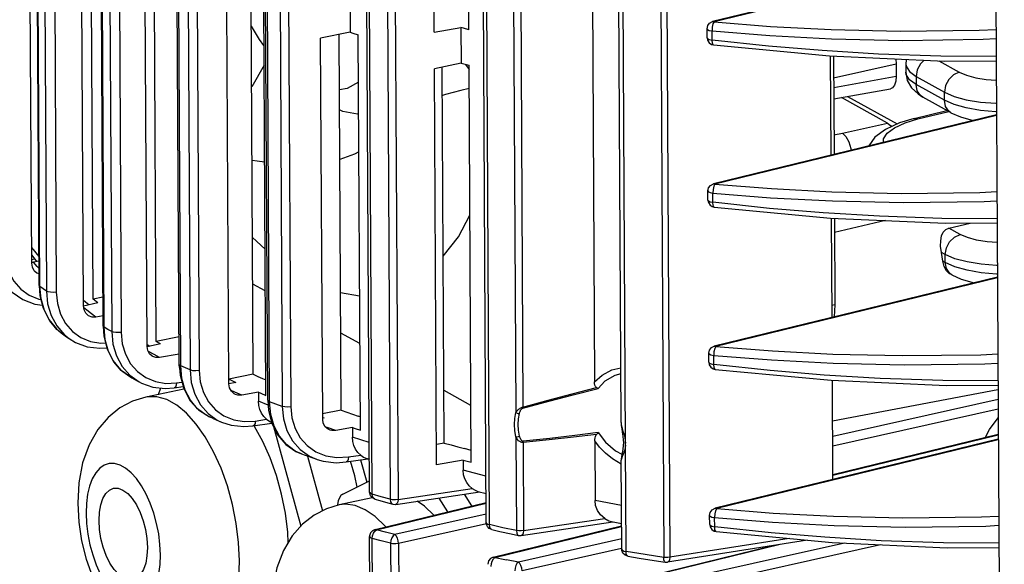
# Model space of a CAD drawing. Header units: millimetres. Extents: x 26456 to 27930, y -18123 to -17119.
# Tile 60 of 96: x 27289 to 27357, y -17793 to -17756. Entities that reach past the tile are written whole.
import ezdxf

# ---------------------------------------------------------------- set-up
doc = ezdxf.new("R2010")
doc.units = ezdxf.units.MM
for name, color, linetype in [('LJ-Y31201-04SOLIDLINE', 7, 'Continuous'), ('LJ-Y31201-19SOLIDLINE', 7, 'Continuous'), ('LJ-Y31201-27SOLIDLINE', 7, 'Continuous'), ('Y31201-Y31202-PP-28_2SOLIDLINE', 7, 'Continuous'), ('Y31201-Y31202-PP-31_2SOLIDLINE', 7, 'Continuous')]:
    doc.layers.add(name, color=color, linetype=linetype)

msp = doc.modelspace()

# ---------------------------------------------------------------- linework, layer by layer
at = {"layer": 'LJ-Y31201-04SOLIDLINE', "color": 7}
for p, q in [((27356.741, -17750.921), (27337.04, -17755.725)), ((27356.741, -17750.965), (27337.147, -17755.743)), ((27336.659, -17756.213), (27336.704, -17756.004)), ((27336.662, -17756.848), (27336.659, -17756.213)), ((27337.02, -17756.119), (27337.004, -17756.373)), ((27337.072, -17755.888), (27337.02, -17756.119)), ((27337.04, -17755.725), (27337.147, -17755.743)), ((27337.147, -17755.743), (27337.072, -17755.888)), ((27337.008, -17757.008), (27337.004, -17756.373)), ((27336.806, -17757.196), (27336.961, -17757.303)), ((27336.961, -17757.303), (27337.102, -17757.342)), ((27340.94, -17757.428), (27337.008, -17757.008)), ((27349.789, -17758.31), (27349.822, -17758.681)), ((27349.822, -17758.681), (27345.469, -17759.655)), ((27349.822, -17758.681), (27349.827, -17759.526)), ((27350.484, -17758.658), (27350.487, -17759.238)), ((27350.484, -17758.659), (27350.51, -17758.831)), ((27350.51, -17758.831), (27350.743, -17759.202)), ((27352.784, -17758.445), (27354.215, -17759.241)), ((27345.472, -17760.302), (27349.827, -17759.526)), ((27350.487, -17759.237), (27350.592, -17759.811)), ((27350.743, -17759.202), (27351.208, -17759.542)), ((27351.208, -17759.542), (27353.175, -17760.636)), ((27351.208, -17759.542), (27351.211, -17760.101)), ((27345.476, -17761.095), (27349.427, -17760.391)), ((27350.592, -17759.811), (27350.89, -17760.332)), ((27351.211, -17760.101), (27350.746, -17759.764)), ((27353.178, -17761.195), (27351.211, -17760.101)), ((27349.217, -17762.785), (27346.008, -17761)), ((27346.442, -17760.923), (27349.886, -17762.838)), ((27353.639, -17762.062), (27351.672, -17760.968)), ((27353.178, -17761.195), (27353.175, -17760.636)), ((27356.801, -17762.207), (27337.101, -17767.011)), ((27356.802, -17762.25), (27337.208, -17767.028)), ((27351.071, -17762.453), (27353.345, -17761.898)), ((27351.071, -17762.453), (27351.338, -17762.497)), ((27351.338, -17762.497), (27353.481, -17761.974)), ((27346.077, -17763.487), (27349.217, -17762.785)), ((27350.436, -17762.769), (27351.338, -17762.497)), ((27345.49, -17763.59), (27346.077, -17763.487)), ((27337.133, -17767.174), (27337.081, -17767.404)), ((27337.101, -17767.011), (27337.208, -17767.028)), ((27337.208, -17767.028), (27337.133, -17767.174)), ((27336.719, -17767.499), (27336.764, -17767.289)), ((27336.723, -17768.134), (27336.719, -17767.499)), ((27337.081, -17767.404), (27337.065, -17767.659)), ((27337.068, -17768.293), (27337.065, -17767.659)), ((27336.866, -17768.482), (27337.022, -17768.589)), ((27337.022, -17768.589), (27337.163, -17768.628)), ((27341, -17768.714), (27337.068, -17768.293)), ((27349.081, -17769.562), (27345.526, -17770.385)), ((27353.485, -17770.087), (27354.972, -17769.74)), ((27354.276, -17770.526), (27353.485, -17770.087)), ((27353.235, -17771.922), (27352.968, -17771.774)), ((27353.238, -17772.481), (27353.235, -17771.922)), ((27353.238, -17772.481), (27353.077, -17772.391)), ((27353.576, -17773.279), (27353.542, -17773.259)), ((27353.695, -17773.345), (27353.548, -17773.239)), ((27353.7, -17773.348), (27353.576, -17773.279)), ((27356.862, -17773.493), (27337.161, -17778.297)), ((27356.862, -17773.536), (27337.268, -17778.314)), ((27336.78, -17778.785), (27336.825, -17778.575)), ((27336.783, -17779.42), (27336.78, -17778.785)), ((27337.141, -17778.69), (27337.126, -17778.945)), ((27337.194, -17778.46), (27337.141, -17778.69)), ((27337.161, -17778.297), (27337.268, -17778.314)), ((27337.268, -17778.314), (27337.194, -17778.46)), ((27337.129, -17779.579), (27337.126, -17778.945)), ((27341.061, -17780), (27337.129, -17779.579)), ((27336.927, -17779.768), (27337.082, -17779.875)), ((27337.082, -17779.875), (27337.223, -17779.913)), ((27356.904, -17781.329), (27345.396, -17783.513)), ((27356.908, -17782.013), (27345.402, -17784.588)), ((27356.911, -17782.685), (27345.406, -17785.26)), ((27356.923, -17784.778), (27337.222, -17789.582)), ((27356.923, -17784.822), (27337.329, -17789.6)), ((27345.416, -17787.224), (27356.921, -17784.418)), ((27345.416, -17787.267), (27356.921, -17784.462)), ((27313.552, -17791.056), (27321.283, -17789.171)), ((27313.659, -17791.073), (27321.283, -17789.214)), ((27336.84, -17790.071), (27336.885, -17789.861)), ((27337.254, -17789.746), (27337.202, -17789.976)), ((27337.222, -17789.582), (27337.329, -17789.6)), ((27337.329, -17789.6), (27337.254, -17789.746)), ((27321.287, -17789.985), (27314.924, -17791.409)), ((27336.844, -17790.705), (27336.84, -17790.071)), ((27337.202, -17789.976), (27337.186, -17790.231)), ((27337.19, -17790.865), (27337.186, -17790.231)), ((27313.552, -17791.056), (27313.372, -17791.14)), ((27313.437, -17791.306), (27313.538, -17791.161)), ((27313.538, -17791.161), (27313.659, -17791.073)), ((27313.552, -17791.056), (27313.659, -17791.073)), ((27321.307, -17790.653), (27315.185, -17792.023)), ((27321.779, -17792.987), (27330.712, -17790.809)), ((27321.886, -17793.005), (27330.712, -17790.853)), ((27336.988, -17791.054), (27337.143, -17791.161)), ((27337.143, -17791.161), (27337.284, -17791.199)), ((27341.122, -17791.285), (27337.19, -17790.865)), ((27313.172, -17791.494), (27313.17, -17791.544)), ((27313.383, -17831.227), (27313.17, -17791.544)), ((27313.349, -17791.673), (27313.371, -17791.486)), ((27313.562, -17831.356), (27313.349, -17791.673)), ((27313.371, -17791.486), (27313.437, -17791.306)), ((27330.717, -17791.714), (27323.526, -17793.323)), ((27314.622, -17792.011), (27314.836, -17831.714)), ((27315.185, -17792.023), (27315.399, -17831.726)), ((27330.711, -17792.388), (27323.787, -17793.938)), ((27331.414, -17794.576), (27341.249, -17792.178)), ((27341.751, -17792.099), (27331.521, -17794.593)), ((27346.22, -17792), (27333.514, -17794.843)), ((27348.724, -17792.112), (27333.783, -17795.456)), ((27321.452, -17793.246), (27321.398, -17793.476)), ((27321.589, -17793.08), (27321.452, -17793.246)), ((27321.779, -17792.988), (27321.589, -17793.08)), ((27321.647, -17793.429), (27321.702, -17793.247)), ((27321.702, -17793.247), (27321.786, -17793.098)), ((27321.786, -17793.098), (27321.886, -17793.005)), ((27323.526, -17793.323), (27322.691, -17793.164)), ((27321.63, -17793.618), (27321.647, -17793.429))]:
    msp.add_line(p, q, dxfattribs=at)
for points in [[(27336.659, -17756.213), (27336.688, -17756.271), (27336.811, -17756.335), (27337.004, -17756.373)], [(27336.704, -17756.004), (27336.837, -17755.828), (27337.04, -17755.725)], [(27337.147, -17755.743), (27341.082, -17756.054), (27345.287, -17756.275), (27350.107, -17756.387), (27355.586, -17756.325), (27356.77, -17756.263)], [(27336.662, -17756.848), (27336.692, -17756.905), (27336.814, -17756.969), (27337.008, -17757.008)], [(27336.662, -17756.848), (27336.694, -17757.022), (27336.806, -17757.196)], [(27337.004, -17756.373), (27341.02, -17756.691), (27345.319, -17756.915), (27350.258, -17757.026), (27355.879, -17756.954), (27356.773, -17756.906)], [(27337.099, -17757.341), (27337.08, -17757.332), (27337.026, -17757.219), (27337.008, -17757.008)], [(27337.103, -17757.342), (27345.185, -17758.104), (27353.199, -17758.463), (27356.781, -17758.444)], [(27356.78, -17758.149), (27352.938, -17758.128), (27348.592, -17757.977), (27344.676, -17757.741), (27340.94, -17757.428)], [(27350.542, -17758.344), (27350.485, -17758.579), (27350.484, -17758.659)], [(27351.773, -17758.399), (27351.508, -17758.656), (27351.285, -17759.082), (27351.208, -17759.542)], [(27349.827, -17759.526), (27349.797, -17759.872), (27349.707, -17760.148), (27349.565, -17760.329), (27349.427, -17760.391)], [(27350.746, -17759.764), (27350.513, -17759.404), (27350.487, -17759.238)], [(27354.215, -17759.241), (27353.813, -17759.422), (27353.476, -17759.749), (27353.252, -17760.175), (27353.175, -17760.636)], [(27354.215, -17759.241), (27354.718, -17759.459), (27355.355, -17759.631), (27356.094, -17759.747), (27356.789, -17759.795)], [(27350.89, -17760.332), (27351.34, -17760.757), (27351.673, -17760.969)], [(27351.672, -17760.968), (27351.52, -17760.859), (27351.292, -17760.528), (27351.211, -17760.101)], [(27353.175, -17760.636), (27353.848, -17760.929), (27354.697, -17761.16), (27355.681, -17761.317), (27356.751, -17761.394), (27356.797, -17761.394)], [(27356.8, -17762.008), (27356.754, -17762.007), (27355.684, -17761.907), (27354.7, -17761.732), (27353.851, -17761.491), (27353.178, -17761.195)], [(27353.635, -17762.059), (27353.487, -17761.953), (27353.259, -17761.622), (27353.178, -17761.195)], [(27351.071, -17762.453), (27350.054, -17762.759), (27349.068, -17763.218), (27348.345, -17763.77), (27347.918, -17764.373)], [(27353.635, -17762.059), (27354.293, -17762.355), (27355.183, -17762.602)], [(27348.934, -17764.125), (27348.94, -17763.881), (27349.205, -17763.48), (27349.712, -17763.103), (27350.436, -17762.769)], [(27349.217, -17762.785), (27349.423, -17762.951), (27349.482, -17763.025)], [(27346.077, -17763.487), (27346.318, -17763.716), (27346.527, -17764.088), (27346.672, -17764.547), (27346.688, -17764.673)], [(27336.764, -17767.289), (27336.897, -17767.114), (27337.101, -17767.011)], [(27337.208, -17767.028), (27341.142, -17767.34), (27345.348, -17767.561), (27350.168, -17767.673), (27355.646, -17767.61), (27356.83, -17767.549)], [(27336.719, -17767.499), (27336.749, -17767.556), (27336.871, -17767.62), (27337.065, -17767.659)], [(27337.065, -17767.659), (27341.081, -17767.976), (27345.379, -17768.201), (27350.319, -17768.312), (27355.939, -17768.24), (27356.834, -17768.192)], [(27336.723, -17768.134), (27336.752, -17768.191), (27336.875, -17768.255), (27337.068, -17768.293)], [(27336.723, -17768.134), (27336.755, -17768.307), (27336.866, -17768.482)], [(27337.16, -17768.627), (27337.141, -17768.618), (27337.087, -17768.505), (27337.068, -17768.293)], [(27337.164, -17768.628), (27345.246, -17769.39), (27353.259, -17769.749), (27356.842, -17769.73)], [(27356.84, -17769.435), (27352.998, -17769.414), (27348.653, -17769.263), (27344.737, -17769.026), (27341, -17768.714)], [(27352.968, -17771.774), (27352.91, -17771.355), (27352.919, -17770.963), (27352.984, -17770.631), (27353.1, -17770.371), (27353.266, -17770.188), (27353.485, -17770.087)], [(27353.235, -17771.922), (27353.312, -17771.461), (27353.536, -17771.035), (27353.874, -17770.707), (27354.276, -17770.526)], [(27356.849, -17771.08), (27356.154, -17771.033), (27355.416, -17770.917), (27354.778, -17770.745), (27354.276, -17770.526)], [(27353.077, -17772.391), (27353.03, -17772.082), (27352.968, -17771.774)], [(27356.858, -17772.68), (27356.811, -17772.68), (27355.741, -17772.603), (27354.758, -17772.445), (27353.909, -17772.215), (27353.235, -17771.922)], [(27353.542, -17773.259), (27353.318, -17773.049), (27353.162, -17772.753), (27353.077, -17772.391)], [(27356.861, -17773.293), (27356.815, -17773.293), (27355.745, -17773.193), (27354.761, -17773.018), (27353.912, -17772.777), (27353.238, -17772.481)], [(27353.548, -17773.239), (27353.32, -17772.908), (27353.238, -17772.481)], [(27353.695, -17773.345), (27354.353, -17773.641), (27355.243, -17773.887)], [(27336.78, -17778.785), (27336.809, -17778.842), (27336.932, -17778.906), (27337.126, -17778.945)], [(27336.825, -17778.575), (27336.958, -17778.4), (27337.161, -17778.297)], [(27337.268, -17778.314), (27341.203, -17778.625), (27345.408, -17778.847), (27350.229, -17778.959), (27355.707, -17778.896), (27356.891, -17778.835)], [(27336.783, -17779.419), (27336.815, -17779.593), (27336.927, -17779.768)], [(27336.783, -17779.42), (27336.813, -17779.477), (27336.936, -17779.541), (27337.129, -17779.579)], [(27337.126, -17778.945), (27341.142, -17779.262), (27345.44, -17779.487), (27350.38, -17779.598), (27356, -17779.526), (27356.894, -17779.478)], [(27337.22, -17779.913), (27337.201, -17779.904), (27337.147, -17779.791), (27337.129, -17779.579)], [(27337.224, -17779.913), (27345.307, -17780.676), (27353.32, -17781.035), (27356.903, -17781.015)], [(27356.901, -17780.72), (27353.059, -17780.7), (27348.713, -17780.549), (27344.798, -17780.312), (27341.061, -17780)], [(27356.045, -17784.632), (27356.315, -17784.094), (27356.915, -17783.296)], [(27336.885, -17789.861), (27337.019, -17789.686), (27337.222, -17789.582)], [(27337.329, -17789.6), (27341.264, -17789.911), (27345.469, -17790.133), (27350.289, -17790.244), (27355.768, -17790.182), (27356.951, -17790.12)], [(27336.84, -17790.071), (27336.87, -17790.128), (27336.993, -17790.192), (27337.186, -17790.231)], [(27337.186, -17790.231), (27341.202, -17790.548), (27345.501, -17790.773), (27350.44, -17790.883), (27356.061, -17790.812), (27356.955, -17790.763)], [(27313.372, -17791.14), (27313.236, -17791.293), (27313.172, -17791.494)], [(27314.924, -17791.409), (27314.282, -17791.241), (27313.659, -17791.073)], [(27336.844, -17790.705), (27336.874, -17790.763), (27336.996, -17790.827), (27337.19, -17790.865)], [(27336.844, -17790.705), (27336.876, -17790.879), (27336.988, -17791.054)], [(27337.281, -17791.199), (27337.262, -17791.19), (27337.208, -17791.076), (27337.19, -17790.865)], [(27337.285, -17791.199), (27345.367, -17791.961), (27353.381, -17792.321), (27356.963, -17792.301)], [(27313.17, -17791.544), (27313.212, -17791.612), (27313.349, -17791.673)], [(27314.622, -17792.011), (27313.976, -17791.842), (27313.349, -17791.673)], [(27314.924, -17791.409), (27314.806, -17791.498), (27314.708, -17791.643), (27314.644, -17791.823), (27314.622, -17792.011)], [(27315.185, -17792.023), (27315.162, -17791.833), (27315.103, -17791.648), (27315.019, -17791.499), (27314.924, -17791.409)], [(27356.962, -17792.006), (27353.12, -17791.986), (27348.774, -17791.834), (27344.858, -17791.598), (27341.122, -17791.285)], [(27315.185, -17792.023), (27314.996, -17792.046), (27314.796, -17792.041), (27314.622, -17792.011)], [(27321.779, -17792.987), (27321.789, -17792.986), (27322.691, -17793.164)], [(27323.526, -17793.323), (27323.429, -17793.417), (27323.349, -17793.567), (27323.297, -17793.749), (27323.28, -17793.939)], [(27323.787, -17793.938), (27323.764, -17793.747), (27323.705, -17793.562), (27323.621, -17793.414), (27323.526, -17793.323)]]:
    msp.add_lwpolyline(points, dxfattribs=at)
at = {"layer": 'LJ-Y31201-19SOLIDLINE', "color": 7}
for p, q in [((27290.174, -17774.071), (27289.89, -17721.07)), ((27290.22, -17774.142), (27289.935, -17721.14)), ((27290.391, -17721.473), (27290.676, -17774.468)), ((27291.079, -17721.547), (27291.364, -17774.541)), ((27294.625, -17776.902), (27294.341, -17723.936)), ((27294.696, -17776.989), (27294.411, -17724.023)), ((27294.939, -17724.316), (27295.223, -17777.282)), ((27295.601, -17724.374), (27295.886, -17777.34)), ((27299.924, -17779.565), (27299.64, -17726.571)), ((27300.025, -17779.667), (27299.741, -17726.672)), ((27300.395, -17726.957), (27300.68, -17779.958)), ((27301.027, -17726.999), (27301.311, -17780.001)), ((27313.172, -17788.465), (27312.842, -17727.027)), ((27313.351, -17788.594), (27313.021, -17727.157)), ((27314.271, -17727.481), (27314.601, -17788.954)), ((27314.82, -17727.496), (27315.15, -17788.969)), ((27320.083, -17756.284), (27319.935, -17728.662)), ((27321.29, -17790.576), (27320.959, -17728.885)), ((27306.079, -17782.059), (27305.794, -17728.972)), ((27306.216, -17782.174), (27305.931, -17729.087)), ((27306.807, -17729.385), (27307.093, -17782.49)), ((27307.402, -17729.414), (27307.687, -17782.518)), ((27317.67, -17756.454), (27317.522, -17728.909)), ((27321.522, -17790.718), (27321.19, -17729.027)), ((27333.31, -17730.839), (27333.644, -17792.997)), ((27333.736, -17730.827), (27334.07, -17792.985)), ((27323.106, -17737.587), (27323.35, -17782.924)), ((27323.601, -17737.979), (27323.84, -17782.535)), ((27328.587, -17737.866), (27328.818, -17780.784)), ((27330.981, -17785.054), (27330.727, -17738.197)), ((27330.673, -17783.606), (27330.435, -17739.203)), ((27289.658, -17772.536), (27289.516, -17746.048)), ((27293.253, -17775.497), (27293.111, -17749.058)), ((27293.933, -17775.039), (27293.792, -17748.918)), ((27297.686, -17778.317), (27297.544, -17751.897)), ((27298.328, -17777.979), (27298.187, -17751.764)), ((27305.072, -17780.256), (27304.932, -17754.127)), ((27311.81, -17753.874), (27311.824, -17756.46)), ((27303.381, -17780.924), (27303.239, -17754.475)), ((27305.948, -17781.722), (27305.8, -17754.269)), ((27317.67, -17756.454), (27319.524, -17756.141)), ((27319.524, -17756.141), (27319.538, -17758.623)), ((27311.824, -17756.46), (27309.763, -17756.884)), ((27309.906, -17783.392), (27309.763, -17756.884)), ((27311.197, -17782.754), (27311.057, -17756.617)), ((27312.531, -17784.154), (27312.383, -17756.638)), ((27345.297, -17765.012), (27345.26, -17758.107)), ((27319.538, -17758.623), (27317.683, -17759.005)), ((27317.831, -17786.549), (27317.683, -17759.005)), ((27318.373, -17785.042), (27318.232, -17758.892)), ((27320.245, -17786.379), (27320.097, -17758.757)), ((27345.358, -17776.298), (27345.32, -17769.393)), ((27289.668, -17771.971), (27289.726, -17772.062)), ((27290.164, -17772.074), (27289.669, -17771.44)), ((27289.656, -17772.26), (27289.852, -17772.231)), ((27289.657, -17772.465), (27289.779, -17772.46)), ((27289.726, -17772.062), (27289.988, -17772.414)), ((27290.165, -17772.376), (27289.779, -17772.46)), ((27290.174, -17774.071), (27290.22, -17774.142)), ((27290.446, -17774.304), (27290.22, -17774.142)), ((27290.676, -17774.468), (27290.446, -17774.304)), ((27293.388, -17775.234), (27293.251, -17775.118)), ((27294.266, -17775.291), (27293.256, -17775.509)), ((27293.639, -17775.427), (27293.388, -17775.234)), ((27294.614, -17774.903), (27293.933, -17775.039)), ((27293.297, -17775.776), (27293.253, -17775.497)), ((27293.501, -17775.793), (27293.27, -17775.607)), ((27293.82, -17776.042), (27293.501, -17775.793)), ((27294.126, -17776.275), (27293.82, -17776.042)), ((27294.621, -17776.192), (27294.126, -17776.275)), ((27291.403, -17776.897), (27291.934, -17777.505)), ((27291.7, -17777.365), (27291.7, -17777.365)), ((27291.934, -17777.505), (27292.271, -17777.775)), ((27297.866, -17778.314), (27297.686, -17778.208)), ((27298.626, -17778.15), (27297.694, -17778.351)), ((27299.914, -17777.663), (27298.328, -17777.979)), ((27298.559, -17779.095), (27298.175, -17778.886)), ((27299.91, -17778.868), (27298.559, -17779.095)), ((27299.938, -17779.78), (27299.92, -17779.566)), ((27296.473, -17780.419), (27295.879, -17779.983)), ((27305.072, -17780.256), (27303.376, -17780.594)), ((27296.474, -17780.313), (27297.137, -17780.788)), ((27299.742, -17780.852), (27300.112, -17780.797)), ((27303.376, -17780.594), (27303.539, -17780.669)), ((27303.867, -17780.819), (27303.381, -17780.924)), ((27303.539, -17780.669), (27303.867, -17780.819)), ((27345.418, -17787.584), (27345.381, -17780.679)), ((27299.58, -17781.198), (27300.195, -17781.106)), ((27303.781, -17781.501), (27303.528, -17781.396)), ((27304.271, -17781.7), (27303.781, -17781.501)), ((27305.431, -17781.504), (27304.271, -17781.7)), ((27305.431, -17781.504), (27305.435, -17782.126)), ((27306.106, -17782.405), (27305.435, -17782.126)), ((27311.197, -17782.754), (27309.904, -17783.012)), ((27302.288, -17783.329), (27302.032, -17783.215)), ((27302.288, -17783.329), (27302.864, -17783.583)), ((27302.86, -17783.582), (27302.864, -17783.583)), ((27305.056, -17783.853), (27306.361, -17783.657)), ((27305.219, -17783.507), (27306.004, -17783.389)), ((27306.284, -17783.565), (27306.344, -17783.59)), ((27309.905, -17783.253), (27310.013, -17783.292)), ((27310.013, -17783.292), (27309.905, -17783.316)), ((27312.526, -17783.222), (27312.367, -17783.167)), ((27330.673, -17783.605), (27330.674, -17783.636)), ((27330.673, -17783.605), (27330.673, -17783.605)), ((27310.216, -17783.966), (27310.112, -17783.931)), ((27310.824, -17784.163), (27310.216, -17783.966)), ((27311.972, -17783.97), (27310.824, -17784.163)), ((27311.972, -17783.97), (27311.975, -17784.62)), ((27313.153, -17785.008), (27311.975, -17784.62)), ((27318.373, -17785.042), (27317.824, -17785.151)), ((27323.359, -17784.611), (27323.394, -17791.134)), ((27323.853, -17785.003), (27323.886, -17791.135)), ((27328.84, -17784.891), (27328.862, -17789.033)), ((27330.833, -17784.995), (27330.826, -17785.198)), ((27330.828, -17784.844), (27330.833, -17784.995)), ((27330.969, -17784.856), (27330.981, -17785.054)), ((27308.428, -17785.793), (27307.99, -17785.594)), ((27320.24, -17785.549), (27319.782, -17785.428)), ((27330.826, -17785.198), (27330.792, -17785.497)), ((27331.019, -17792.584), (27330.979, -17785.189)), ((27311.542, -17786.356), (27313.055, -17786.13)), ((27311.705, -17786.01), (27312.563, -17785.882)), ((27312.907, -17786.081), (27313.159, -17786.164)), ((27319.686, -17786.237), (27317.831, -17786.549)), ((27319.686, -17786.237), (27320.245, -17786.379)), ((27319.686, -17786.237), (27319.69, -17786.936)), ((27330.721, -17792.43), (27330.687, -17786.228)), ((27321.273, -17787.343), (27319.69, -17786.936)), ((27313.177, -17788.533), (27313.172, -17788.465)), ((27314.988, -17789.315), (27320.833, -17788.439)), ((27315.15, -17788.969), (27320.31, -17788.196)), ((27320.712, -17788.409), (27321.279, -17788.553)), ((27313.979, -17788.777), (27313.351, -17788.594)), ((27313.374, -17788.761), (27313.351, -17788.594)), ((27313.531, -17788.942), (27313.365, -17788.857)), ((27314.601, -17788.954), (27313.979, -17788.777)), ((27330.704, -17789.377), (27328.862, -17789.033)), ((27314.447, -17789.208), (27314.778, -17789.302)), ((27323.724, -17791.481), (27330.112, -17790.524)), ((27323.886, -17791.135), (27329.543, -17790.288)), ((27330.008, -17790.505), (27330.711, -17790.634)), ((27321.296, -17790.65), (27321.29, -17790.576)), ((27321.679, -17791.061), (27321.501, -17790.982)), ((27322.45, -17790.928), (27321.522, -17790.718)), ((27323.394, -17791.134), (27322.45, -17790.928)), ((27323.017, -17791.361), (27323.544, -17791.476)), ((27323.544, -17791.476), (27323.724, -17791.481)), ((27343.654, -17791.8), (27333.903, -17793.332)), ((27342.378, -17791.68), (27334.07, -17792.985)), ((27330.727, -17792.506), (27330.721, -17792.43)), ((27332.35, -17792.799), (27331.019, -17792.584)), ((27331.139, -17792.92), (27330.948, -17792.846)), ((27333.644, -17792.997), (27332.35, -17792.799)), ((27333.654, -17793.162), (27333.644, -17792.997)), ((27333.753, -17793.332), (27333.903, -17793.332))]:
    msp.add_line(p, q, dxfattribs=at)
for points in [[(27320.083, -17756.284), (27319.71, -17756.189), (27319.524, -17756.141)], [(27311.824, -17756.46), (27312.01, -17756.52), (27312.383, -17756.638)], [(27319.538, -17758.623), (27319.724, -17758.668), (27320.097, -17758.757)], [(27287.755, -17771.605), (27287.831, -17772.392), (27288.052, -17773.127), (27288.409, -17773.78), (27288.89, -17774.328), (27289.479, -17774.749), (27290.154, -17775.027), (27290.297, -17775.051)], [(27289.875, -17773.106), (27289.827, -17773.051), (27289.702, -17772.814), (27289.658, -17772.536)], [(27290.168, -17772.906), (27290.039, -17772.762), (27289.779, -17772.46)], [(27290.17, -17773.277), (27290.022, -17773.222), (27289.875, -17773.106)], [(27290.175, -17774.071), (27290.226, -17774.766), (27290.45, -17775.661), (27290.842, -17776.452), (27291.388, -17777.106), (27291.7, -17777.365)], [(27288.236, -17774.474), (27288.302, -17774.536), (27289.035, -17775.057), (27289.879, -17775.385), (27290.398, -17775.454)], [(27291.7, -17777.365), (27291.415, -17777.13), (27290.909, -17776.538), (27290.534, -17775.824), (27290.302, -17775.016), (27290.22, -17774.142)], [(27291.364, -17774.541), (27291.171, -17774.562), (27290.972, -17774.555), (27290.797, -17774.522), (27290.676, -17774.468)], [(27290.676, -17774.468), (27290.762, -17775.35), (27291.007, -17776.169), (27291.403, -17776.897)], [(27291.364, -17774.541), (27291.441, -17775.333), (27291.661, -17776.07), (27292.016, -17776.725), (27292.493, -17777.272), (27293.076, -17777.692), (27293.742, -17777.968), (27294.466, -17778.09), (27294.795, -17778.075)], [(27294.266, -17775.291), (27294.154, -17775.207), (27294.043, -17775.123), (27293.933, -17775.039)], [(27293.556, -17776.146), (27293.421, -17776.014), (27293.297, -17775.776)], [(27294.126, -17776.275), (27293.857, -17776.275), (27293.614, -17776.185), (27293.556, -17776.146)], [(27291.7, -17777.365), (27292.082, -17777.641), (27292.273, -17777.777)], [(27294.625, -17776.902), (27294.632, -17776.929), (27294.696, -17776.989)], [(27294.625, -17776.902), (27294.677, -17777.604), (27294.902, -17778.503), (27295.293, -17779.295), (27295.836, -17779.949), (27296.474, -17780.419)], [(27295.223, -17777.282), (27294.957, -17777.135), (27294.696, -17776.989)], [(27295.879, -17779.983), (27295.379, -17779.393), (27295.008, -17778.679), (27294.777, -17777.868), (27294.696, -17776.989)], [(27295.886, -17777.34), (27295.706, -17777.36), (27295.519, -17777.356), (27295.35, -17777.329), (27295.223, -17777.282)], [(27295.223, -17777.282), (27295.309, -17778.163), (27295.552, -17778.982), (27295.946, -17779.707), (27296.474, -17780.313)], [(27295.886, -17777.34), (27295.962, -17778.131), (27296.182, -17778.868), (27296.537, -17779.523), (27297.015, -17780.07), (27297.597, -17780.489), (27298.263, -17780.765), (27298.988, -17780.888), (27299.742, -17780.852)], [(27292.271, -17777.775), (27292.705, -17778.038), (27293.521, -17778.34), (27294.404, -17778.447), (27294.879, -17778.413)], [(27298.626, -17778.15), (27298.427, -17778.036), (27298.328, -17777.979)], [(27298.075, -17779.022), (27298.047, -17779.005), (27297.854, -17778.834), (27297.73, -17778.597), (27297.686, -17778.317)], [(27298.175, -17778.886), (27297.774, -17778.664), (27297.762, -17778.657)], [(27298.559, -17779.095), (27298.289, -17779.095), (27298.075, -17779.022)], [(27299.924, -17779.565), (27299.939, -17779.605), (27300.025, -17779.667)], [(27299.924, -17779.565), (27299.984, -17780.318), (27300.235, -17781.257), (27300.669, -17782.073), (27301.267, -17782.731), (27302.032, -17783.214)], [(27300.68, -17779.958), (27300.351, -17779.813), (27300.025, -17779.667)], [(27302.032, -17783.215), (27301.804, -17783.099), (27301.199, -17782.657), (27300.704, -17782.069), (27300.334, -17781.356), (27300.106, -17780.546), (27300.025, -17779.667)], [(27301.311, -17780.001), (27301.087, -17780.022), (27300.86, -17780.007), (27300.68, -17779.958)], [(27300.68, -17779.958), (27300.764, -17780.834), (27301.007, -17781.648), (27301.398, -17782.371), (27301.926, -17782.975)], [(27301.311, -17780.001), (27301.388, -17780.787), (27301.608, -17781.522), (27301.965, -17782.175), (27302.446, -17782.722), (27303.035, -17783.143), (27303.712, -17783.421), (27304.449, -17783.544), (27305.219, -17783.507)], [(27305.072, -17780.256), (27305.396, -17780.404), (27305.722, -17780.551), (27305.942, -17780.648)], [(27328.818, -17780.784), (27329.347, -17780.312), (27330.03, -17779.957), (27330.653, -17779.802)], [(27330.655, -17780.216), (27330.231, -17780.343), (27329.549, -17780.747), (27329.072, -17781.251)], [(27296.473, -17780.419), (27296.62, -17780.502), (27297.004, -17780.715), (27297.14, -17780.79)], [(27297.137, -17780.788), (27297.297, -17780.871), (27298.095, -17781.15), (27298.953, -17781.245), (27299.58, -17781.198)], [(27299.742, -17780.852), (27299.719, -17781.022), (27299.664, -17781.143), (27299.58, -17781.198)], [(27303.843, -17781.658), (27303.746, -17781.61), (27303.551, -17781.439), (27303.425, -17781.202), (27303.381, -17780.924)], [(27328.956, -17781.18), (27328.894, -17781.112), (27328.851, -17781.02), (27328.826, -17780.909), (27328.818, -17780.784)], [(27305.431, -17781.504), (27305.603, -17781.577), (27305.948, -17781.722)], [(27323.84, -17782.535), (27325.6, -17782.05), (27327.265, -17781.611), (27328.956, -17781.18)], [(27323.84, -17782.611), (27325.638, -17782.126), (27327.338, -17781.685), (27329.072, -17781.251)], [(27328.956, -17781.18), (27328.999, -17781.208), (27329.037, -17781.232), (27329.072, -17781.251)], [(27304.271, -17781.7), (27303.994, -17781.701), (27303.843, -17781.658)], [(27306.004, -17783.389), (27305.808, -17783.199), (27305.65, -17782.971), (27305.533, -17782.712), (27305.46, -17782.428), (27305.435, -17782.126)], [(27306.079, -17782.059), (27306.105, -17782.112), (27306.216, -17782.174)], [(27306.079, -17782.059), (27306.134, -17782.776), (27306.369, -17783.687), (27306.779, -17784.488), (27307.346, -17785.145), (27308.048, -17785.628), (27308.429, -17785.794)], [(27307.093, -17782.49), (27306.656, -17782.334), (27306.216, -17782.174)], [(27307.99, -17785.594), (27307.384, -17785.152), (27306.89, -17784.565), (27306.522, -17783.855), (27306.295, -17783.048), (27306.216, -17782.174)], [(27301.926, -17782.975), (27302.573, -17783.439), (27302.86, -17783.582)], [(27307.687, -17782.518), (27307.482, -17782.539), (27307.271, -17782.529), (27307.093, -17782.49)], [(27307.093, -17782.49), (27307.176, -17783.355), (27307.417, -17784.16), (27307.808, -17784.879), (27308.34, -17785.482)], [(27307.687, -17782.518), (27307.764, -17783.295), (27307.985, -17784.022), (27308.346, -17784.672), (27308.835, -17785.22), (27309.438, -17785.644), (27310.136, -17785.925), (27310.902, -17786.05), (27311.705, -17786.01)], [(27311.197, -17782.754), (27311.585, -17782.893), (27311.975, -17783.031), (27312.367, -17783.167)], [(27323.247, -17783.746), (27323.272, -17783.327), (27323.35, -17782.924)], [(27323.35, -17782.924), (27323.377, -17782.879), (27323.406, -17782.837), (27323.436, -17782.799), (27323.466, -17782.765), (27323.497, -17782.733), (27323.527, -17782.705), (27323.557, -17782.68), (27323.587, -17782.657), (27323.619, -17782.635), (27323.653, -17782.613), (27323.691, -17782.592), (27323.734, -17782.571), (27323.783, -17782.552), (27323.84, -17782.535)], [(27323.35, -17782.924), (27323.431, -17782.956), (27323.518, -17782.975), (27323.6, -17782.978)], [(27323.501, -17783.746), (27323.525, -17783.355), (27323.6, -17782.978)], [(27323.6, -17782.978), (27323.613, -17782.933), (27323.627, -17782.892), (27323.641, -17782.854), (27323.656, -17782.82), (27323.671, -17782.79), (27323.685, -17782.763), (27323.7, -17782.739), (27323.715, -17782.717), (27323.73, -17782.696), (27323.747, -17782.676), (27323.766, -17782.657), (27323.787, -17782.639), (27323.812, -17782.623), (27323.84, -17782.611)], [(27323.84, -17782.535), (27323.842, -17782.562), (27323.842, -17782.588), (27323.84, -17782.611)], [(27302.86, -17783.581), (27303.538, -17783.804), (27304.411, -17783.901), (27305.056, -17783.853)], [(27305.219, -17783.507), (27305.196, -17783.676), (27305.14, -17783.798), (27305.056, -17783.853)], [(27306.004, -17783.389), (27306.159, -17783.5), (27306.284, -17783.565)], [(27310.422, -17784.137), (27310.279, -17784.074), (27310.078, -17783.902), (27309.95, -17783.666), (27309.906, -17783.392)], [(27330.673, -17783.605), (27330.685, -17783.812), (27330.717, -17784.046), (27330.757, -17784.294), (27330.799, -17784.558), (27330.828, -17784.844)], [(27330.674, -17783.636), (27330.684, -17783.749), (27330.707, -17783.874), (27330.74, -17784.009), (27330.781, -17784.153)], [(27310.824, -17784.163), (27310.535, -17784.165), (27310.422, -17784.137)], [(27311.972, -17783.97), (27312.157, -17784.031), (27312.531, -17784.154)], [(27323.359, -17784.611), (27323.276, -17784.175), (27323.247, -17783.746)], [(27323.608, -17784.552), (27323.529, -17784.145), (27323.501, -17783.746)], [(27329.089, -17784.306), (27327.452, -17784.512), (27325.718, -17784.716), (27323.852, -17784.915)], [(27329.089, -17784.306), (27329.033, -17784.377), (27328.974, -17784.444)], [(27329.089, -17784.306), (27329.588, -17784.971), (27330.285, -17785.573), (27330.737, -17785.82)], [(27330.781, -17784.153), (27330.881, -17784.476), (27330.93, -17784.658), (27330.969, -17784.856)], [(27312.563, -17785.882), (27312.362, -17785.694), (27312.199, -17785.468), (27312.077, -17785.209), (27312.002, -17784.924), (27311.975, -17784.62)], [(27318.373, -17785.042), (27318.84, -17785.172), (27319.31, -17785.301), (27319.782, -17785.428)], [(27323.359, -17784.611), (27323.44, -17784.599), (27323.527, -17784.578), (27323.609, -17784.552)], [(27323.853, -17785.003), (27323.778, -17785.003), (27323.698, -17784.981), (27323.618, -17784.937), (27323.543, -17784.877), (27323.475, -17784.802), (27323.414, -17784.713), (27323.359, -17784.611)], [(27323.852, -17784.915), (27323.814, -17784.909), (27323.775, -17784.886), (27323.735, -17784.845), (27323.699, -17784.789), (27323.665, -17784.722), (27323.635, -17784.643), (27323.608, -17784.552)], [(27323.853, -17785.003), (27323.855, -17784.974), (27323.854, -17784.944), (27323.852, -17784.915)], [(27328.974, -17784.444), (27327.371, -17784.635), (27325.675, -17784.823), (27323.853, -17785.003)], [(27328.84, -17784.891), (27328.845, -17784.783), (27328.861, -17784.682), (27328.888, -17784.59), (27328.925, -17784.511), (27328.974, -17784.444)], [(27330.685, -17786.511), (27330.082, -17786.149), (27329.581, -17785.747), (27329.176, -17785.331), (27328.84, -17784.891)], [(27330.979, -17785.221), (27330.982, -17785.146), (27330.98, -17785.072)], [(27308.34, -17785.482), (27308.995, -17785.948), (27309.523, -17786.183)], [(27330.979, -17785.189), (27330.925, -17785.51), (27330.838, -17785.769), (27330.758, -17785.974), (27330.704, -17786.13), (27330.687, -17786.23)], [(27330.792, -17785.497), (27330.709, -17785.986), (27330.688, -17786.182), (27330.687, -17786.23)], [(27330.977, -17785.238), (27330.977, -17785.254), (27330.979, -17785.221)], [(27308.428, -17785.793), (27308.678, -17785.883), (27309.421, -17786.147), (27309.525, -17786.183)], [(27309.526, -17786.183), (27309.95, -17786.305), (27310.855, -17786.407), (27311.542, -17786.356)], [(27311.705, -17786.01), (27311.682, -17786.18), (27311.626, -17786.301), (27311.542, -17786.356)], [(27312.563, -17785.882), (27312.758, -17786.013), (27312.908, -17786.081)], [(27320.31, -17788.196), (27320.101, -17788.013), (27319.929, -17787.79), (27319.8, -17787.532), (27319.718, -17787.245), (27319.69, -17786.936)], [(27313.172, -17788.465), (27313.177, -17788.489), (27313.236, -17788.548), (27313.351, -17788.594)], [(27320.31, -17788.196), (27320.51, -17788.325), (27320.712, -17788.409)], [(27313.365, -17788.857), (27313.241, -17788.717), (27313.177, -17788.533)], [(27313.531, -17788.942), (27313.44, -17788.883), (27313.374, -17788.761)], [(27313.531, -17788.942), (27313.88, -17789.044), (27314.447, -17789.208)], [(27315.15, -17788.969), (27314.964, -17788.989), (27314.77, -17788.984), (27314.601, -17788.954)], [(27314.601, -17788.954), (27314.623, -17789.12), (27314.688, -17789.243), (27314.778, -17789.302)], [(27315.15, -17788.969), (27315.127, -17789.139), (27315.072, -17789.26), (27314.988, -17789.315)], [(27329.543, -17790.288), (27329.245, -17790.036), (27329.031, -17789.731), (27328.904, -17789.389), (27328.862, -17789.033)], [(27314.778, -17789.302), (27314.963, -17789.318), (27314.988, -17789.315)], [(27329.543, -17790.288), (27329.832, -17790.449), (27330.008, -17790.505)], [(27321.29, -17790.576), (27321.302, -17790.613), (27321.382, -17790.673), (27321.522, -17790.718)], [(27321.501, -17790.982), (27321.367, -17790.84), (27321.296, -17790.65)], [(27321.679, -17791.061), (27321.594, -17791.004), (27321.54, -17790.884), (27321.522, -17790.718)], [(27321.679, -17791.061), (27322.228, -17791.186), (27323.017, -17791.361)], [(27323.886, -17791.135), (27323.723, -17791.154), (27323.552, -17791.154), (27323.394, -17791.134)], [(27323.394, -17791.134), (27323.411, -17791.299), (27323.463, -17791.419), (27323.544, -17791.476)], [(27323.886, -17791.135), (27323.863, -17791.305), (27323.808, -17791.426), (27323.724, -17791.481)], [(27330.721, -17792.43), (27330.723, -17792.446), (27330.771, -17792.504), (27330.875, -17792.552), (27331.019, -17792.584)], [(27330.948, -17792.846), (27330.803, -17792.702), (27330.727, -17792.506)], [(27331.139, -17792.92), (27331.071, -17792.866), (27331.031, -17792.748), (27331.019, -17792.584)], [(27331.139, -17792.92), (27331.933, -17793.05), (27332.985, -17793.216), (27333.752, -17793.332)], [(27334.07, -17792.985), (27333.934, -17793.003), (27333.787, -17793.007), (27333.644, -17792.997)], [(27333.753, -17793.332), (27333.69, -17793.279), (27333.654, -17793.162)], [(27334.07, -17792.985), (27334.046, -17793.155), (27333.99, -17793.276), (27333.903, -17793.332)]]:
    msp.add_lwpolyline(points, dxfattribs=at)
at = {"layer": 'LJ-Y31201-27SOLIDLINE', "color": 7}
msp.add_line((27356.397, -17686.92), (27357.347, -17863.731), dxfattribs=at)
at = {"layer": 'Y31201-Y31202-PP-28_2SOLIDLINE', "color": 7}
for p, q in [((27300.248, -17781.282), (27297.591, -17781.842)), ((27298.478, -17781.655), (27298.647, -17781.211)), ((27305.159, -17783.894), (27305.123, -17783.843)), ((27306.477, -17783.899), (27308.382, -17790.827)), ((27308.849, -17785.944), (27309.895, -17789.75)), ((27312.54, -17786.207), (27312.97, -17787.771)), ((27311.31, -17788.591), (27313.167, -17787.673)), ((27313.359, -17788.85), (27311.063, -17789.334)), ((27317.991, -17788.865), (27318.593, -17789.826)), ((27319.761, -17788.6), (27320.273, -17789.417))]:
    msp.add_line(p, q, dxfattribs=at)
for points in [[(27297.591, -17781.842), (27296.661, -17782.131), (27295.778, -17782.602), (27294.969, -17783.255), (27294.25, -17784.103), (27293.646, -17785.16), (27293.193, -17786.427), (27292.93, -17787.82), (27292.855, -17789.229)], [(27304.109, -17793.242), (27304.05, -17791.951), (27303.889, -17790.632), (27303.628, -17789.313), (27303.273, -17788.023), (27302.833, -17786.792), (27302.318, -17785.648), (27301.738, -17784.615), (27301.107, -17783.717), (27300.439, -17782.973), (27299.749, -17782.402), (27299.052, -17782.014), (27298.363, -17781.819), (27297.699, -17781.822), (27297.591, -17781.842)], [(27306.694, -17787.303), (27306.254, -17786.072), (27305.739, -17784.927), (27305.159, -17783.894)], [(27312.296, -17788.104), (27312.133, -17787.315), (27311.843, -17786.311)], [(27298.615, -17792.81), (27298.583, -17792.093), (27298.493, -17791.36), (27298.348, -17790.627), (27298.151, -17789.911), (27297.907, -17789.227), (27297.62, -17788.591), (27297.298, -17788.017), (27296.948, -17787.518), (27296.576, -17787.105), (27296.193, -17786.787), (27295.806, -17786.572), (27295.423, -17786.464), (27295.054, -17786.465), (27294.707, -17786.576), (27294.389, -17786.794), (27294.108, -17787.114), (27293.87, -17787.53), (27293.679, -17788.031), (27293.541, -17788.606), (27293.459, -17789.244), (27293.434, -17789.928)], [(27307.505, -17791.977), (27307.471, -17791.231), (27307.31, -17789.911), (27307.049, -17788.592), (27306.694, -17787.303)], [(27294.34, -17790.433), (27294.37, -17789.854), (27294.462, -17789.334), (27294.615, -17788.892), (27294.822, -17788.546), (27295.075, -17788.307), (27295.355, -17788.189)], [(27295.355, -17788.189), (27295.68, -17788.189), (27296.008, -17788.312), (27296.337, -17788.554), (27296.654, -17788.904), (27296.947, -17789.348), (27297.204, -17789.87), (27297.416, -17790.45), (27297.574, -17791.065), (27297.673, -17791.691), (27297.709, -17792.306)], [(27310.992, -17789.061), (27310.944, -17789.313), (27310.94, -17789.372)], [(27311.31, -17788.591), (27311.18, -17788.692), (27311.072, -17788.85), (27310.992, -17789.061)], [(27317.634, -17790.06), (27316.989, -17789.437), (27316.488, -17789.09)], [(27292.855, -17789.229), (27292.929, -17790.549), (27293.129, -17791.849), (27293.446, -17793.119), (27293.882, -17794.356), (27294.446, -17795.548), (27295.145, -17796.664), (27295.96, -17797.636), (27296.823, -17798.392), (27297.705, -17798.942), (27298.598, -17799.311), (27299.488, -17799.514), (27300.395, -17799.564), (27301.301, -17799.455)], [(27311.063, -17789.334), (27310.164, -17789.61), (27309.323, -17790.047), (27308.503, -17790.688), (27307.79, -17791.501), (27307.186, -17792.51), (27306.721, -17793.724), (27306.435, -17795.065), (27306.329, -17796.431), (27306.376, -17797.774), (27306.553, -17799.088), (27306.849, -17800.371), (27307.264, -17801.62), (27307.804, -17802.823), (27308.477, -17803.955), (27309.263, -17804.949), (27310.117, -17805.747), (27310.999, -17806.339)], [(27312.873, -17789.676), (27312.178, -17789.384), (27311.5, -17789.288), (27311.063, -17789.334)], [(27314.295, -17790.874), (27314.249, -17790.817), (27313.568, -17790.157), (27312.873, -17789.676)], [(27293.434, -17789.928), (27293.466, -17790.645), (27293.556, -17791.378), (27293.701, -17792.111), (27293.898, -17792.828), (27294.142, -17793.511), (27294.429, -17794.147), (27294.751, -17794.721), (27295.101, -17795.22), (27295.473, -17795.633), (27295.856, -17795.951), (27296.243, -17796.166), (27296.626, -17796.274), (27296.995, -17796.273), (27297.342, -17796.162), (27297.66, -17795.944), (27297.941, -17795.624), (27298.18, -17795.208), (27298.37, -17794.707), (27298.508, -17794.132), (27298.59, -17793.495), (27298.615, -17792.81)], [(27296.694, -17794.549), (27296.369, -17794.55), (27296.041, -17794.426), (27295.712, -17794.184), (27295.395, -17793.835), (27295.103, -17793.39), (27294.845, -17792.868), (27294.633, -17792.289), (27294.475, -17791.674), (27294.376, -17791.047), (27294.34, -17790.433)], [(27297.709, -17792.306), (27297.679, -17792.884), (27297.587, -17793.404), (27297.434, -17793.846), (27297.227, -17794.193), (27296.974, -17794.431), (27296.694, -17794.549)], [(27301.301, -17799.455), (27301.817, -17799.276), (27302.389, -17798.883), (27302.895, -17798.307), (27303.324, -17797.559), (27303.667, -17796.658), (27303.915, -17795.622), (27304.064, -17794.475), (27304.109, -17793.242)]]:
    msp.add_lwpolyline(points, dxfattribs=at)
at = {"layer": 'Y31201-Y31202-PP-31_2SOLIDLINE', "color": 7}
for p, q in [((27345.46, -17758.116), (27345.497, -17764.963)), ((27305.824, -17758.758), (27304.965, -17760.264)), ((27319.846, -17758.697), (27320.098, -17759.056)), ((27345.521, -17769.402), (27345.553, -17775.424)), ((27305.021, -17770.735), (27305.893, -17771.563)), ((27305.909, -17774.46), (27305.039, -17773.976)), ((27311.153, -17774.577), (27312.48, -17774.792)), ((27345.553, -17775.424), (27345.353, -17775.466)), ((27345.553, -17775.424), (27345.511, -17776.261)), ((27312.498, -17778.124), (27311.168, -17777.385)), ((27320.224, -17782.42), (27318.353, -17781.38))]:
    msp.add_line(p, q, dxfattribs=at)
for points in [[(27305.817, -17757.376), (27305.5, -17756.963), (27304.942, -17756.038)], [(27312.4, -17759.926), (27311.617, -17760.365), (27311.078, -17760.471)], [(27320.105, -17760.376), (27319.529, -17760.516), (27318.455, -17760.796), (27318.243, -17760.852)], [(27312.412, -17762.152), (27312.333, -17762.158), (27311.32, -17761.967), (27311.085, -17761.865)], [(27312.426, -17764.771), (27312.11, -17764.95), (27311.104, -17765.315)], [(27305.861, -17765.51), (27305.352, -17765.438), (27304.992, -17765.374)], [(27318.303, -17772.041), (27319.361, -17770.696), (27320.153, -17769.197)]]:
    msp.add_lwpolyline(points, dxfattribs=at)

doc.saveas('drawing.dxf')
